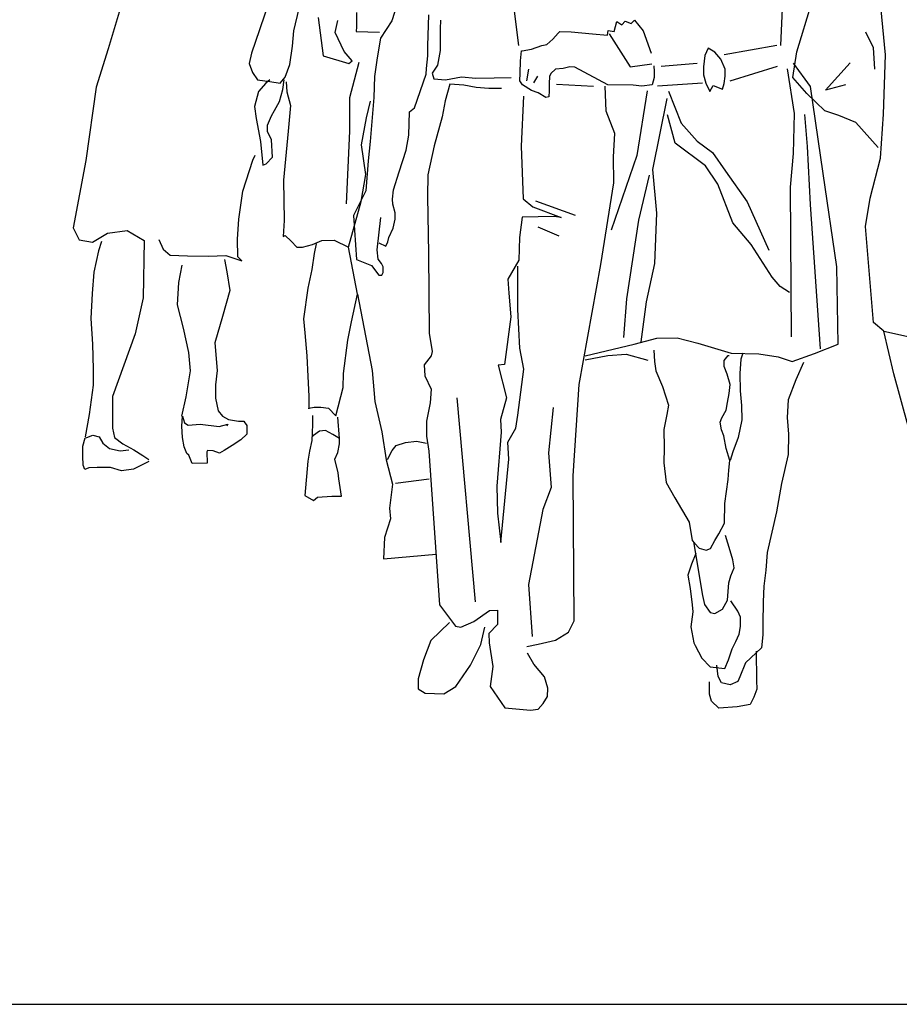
# Model space of a CAD drawing. Header units: metres. Extents: x 252743 to 254903, y 592696 to 593766.
# Tile 145 of 256: x 254470.69 to 254471.83, y 593403.84 to 593405.11. Entities that reach past the tile are written whole.
import ezdxf

# ---------------------------------------------------------------- set-up
doc = ezdxf.new("R2010")
doc.units = ezdxf.units.M
doc.layers.add('N-WB-PROFIEL-BLOCK', color=8, linetype='Continuous')
doc.layers.add('N-WB-PROFIEL-HULP', color=6, linetype='Continuous', plot=False)
doc.layers.get('0').freeze()

# ---------------------------------------------------------------- blocks, each defined once
blk = doc.blocks.new('PEOPLE31')
for p, q in [((-1042.3, 1335.9), (-1063.4, 1274.3)), ((-716.7, 1328.8), (-707.2, 1252.9)), ((-203.3, 1239.8), (-210.6, 1316.4)), ((-1254.8, 1303), (-1271, 1248.2)), ((-1016.1, 1273.1), (-1008.9, 1303.6)), ((-874, 1309.5), (-881.2, 1286.6)), ((-345.1, 1303.6), (-347.3, 1252.7)), ((-325, 1243.9), (-304.2, 1311.8)), ((-982.5, 1291), (-975.6, 1238.5)), ((-959.4, 1270.7), (-955.7, 1286.9)), ((-930.1, 1298), (-929.7, 1278.2)), ((-881.2, 1286.6), (-896.9, 1262.6)), ((-832, 1252.4), (-830.5, 1295)), ((-814.3, 1287.7), (-815, 1275.5)), ((-575.8, 1271.8), (-572.4, 1285.5)), ((-572.4, 1285.5), (-565.3, 1281.1)), ((-565.3, 1281.1), (-560.9, 1286.4)), ((-560.9, 1286.4), (-552.6, 1282.8)), ((-552.6, 1282.8), (-548.1, 1287.4)), ((-548.1, 1287.4), (-536.3, 1273.1)), ((-1063.4, 1274.3), (-1074.3, 1242.4)), ((-1017.8, 1251.8), (-1016.1, 1273.1)), ((-929.7, 1278.2), (-930.5, 1272.1)), ((-930.5, 1272.1), (-898.5, 1271.1)), ((-815, 1275.5), (-815.1, 1245.7)), ((-652.7, 1269.7), (-650.4, 1272.1)), ((-650.4, 1272.1), (-635.2, 1271.5)), ((-584.9, 1267.1), (-584.3, 1273.2)), ((-584.3, 1273.2), (-575.8, 1271.8)), ((-536.3, 1273.1), (-525.2, 1242.2)), ((-946.8, 1244.4), (-959.4, 1270.7)), ((-896.9, 1262.6), (-901.7, 1236)), ((-668.4, 1254.2), (-660.2, 1261.3)), ((-660.2, 1261.3), (-652.7, 1269.7)), ((-635.2, 1271.5), (-605.6, 1268.9)), ((-605.6, 1268.9), (-584.9, 1267.1)), ((-582.7, 1268.6), (-553.8, 1223.5)), ((-230.5, 1271.3), (-220.2, 1250.2)), ((-1271, 1248.2), (-1287.5, 1195.5)), ((-1021.6, 1226.8), (-1017.8, 1251.8)), ((-831.7, 1238.7), (-832, 1252.4)), ((-815.1, 1245.7), (-818.7, 1225.9)), ((-704.5, 1231.6), (-703.2, 1245.4)), ((-703.2, 1245.4), (-702.5, 1245.4)), ((-702.5, 1245.4), (-689.5, 1247.8)), ((-689.5, 1247.8), (-675.3, 1252.6)), ((-675.3, 1252.6), (-668.4, 1254.2)), ((-446.8, 1248.9), (-451.2, 1238.8)), ((-437.6, 1243.6), (-446.8, 1248.9)), ((-352.6, 1252.6), (-424.7, 1239.9)), ((-220.2, 1250.2), (-218.2, 1220.4)), ((-1074.3, 1242.4), (-1077.4, 1227.8)), ((-975.6, 1238.5), (-940.4, 1227.8)), ((-935.9, 1231.6), (-946.8, 1244.4)), ((-940.4, 1227.8), (-935.9, 1231.6)), ((-901.7, 1236), (-905.2, 1210.1)), ((-833.8, 1221.1), (-831.7, 1238.7)), ((-705.1, 1214.9), (-704.5, 1231.6)), ((-451.2, 1238.8), (-453.4, 1223.6)), ((-429.2, 1234), (-437.6, 1243.6)), ((-423.5, 1220.4), (-429.2, 1234)), ((-330.6, 1208.8), (-325, 1243.9)), ((-205.9, 1158.3), (-203.3, 1239.8)), ((-1077.4, 1227.8), (-1072.9, 1215.5)), ((-1027.8, 1209.2), (-1021.6, 1226.8)), ((-926.8, 1229.6), (-939.7, 1180.7)), ((-834.4, 1213.5), (-833.8, 1221.1)), ((-818.7, 1225.9), (-826.1, 1214.5)), ((-693.7, 1220.3), (-696.4, 1204.4)), ((-656.5, 1220.3), (-663.1, 1214.1)), ((-645.9, 1221.1), (-656.5, 1220.3)), ((-636.8, 1223.6), (-645.9, 1221.1)), ((-629.8, 1222.9), (-636.8, 1223.6)), ((-584.6, 1198.6), (-629.8, 1222.9)), ((-553.8, 1223.5), (-524.3, 1227.6)), ((-521.2, 1224.6), (-521.1, 1217)), ((-461.9, 1228), (-511.2, 1224.1)), ((-453.4, 1223.6), (-453.2, 1212.3)), ((-423.4, 1210.4), (-423.5, 1220.4)), ((-416.5, 1204.4), (-351.5, 1224.4)), ((-328.2, 1159.3), (-337.7, 1220.9)), ((-306, 1196.2), (-329.4, 1228.6)), ((-285.5, 1191.3), (-251.8, 1229)), ((-1072.9, 1215.5), (-1066, 1205.7)), ((-1066, 1205.7), (-1049.2, 1203.2)), ((-1049.2, 1205.6), (-1054.7, 1201)), ((-1034.9, 1200.9), (-1027.8, 1209.2)), ((-1031, 1192.4), (-1029.4, 1205.5)), ((-905.2, 1210.1), (-906.2, 1181.2)), ((-850.3, 1166.9), (-834.4, 1213.5)), ((-826.1, 1214.5), (-823.6, 1206.9)), ((-823.6, 1206.9), (-807.7, 1205.6)), ((-807.7, 1205.6), (-785.6, 1209.7)), ((-785.6, 1209.7), (-765.8, 1207.8)), ((-765.8, 1207.8), (-740.6, 1208.2)), ((-740.6, 1208.2), (-717.2, 1208.6)), ((-705.6, 1204.2), (-705.1, 1214.9)), ((-701.8, 1198.9), (-705.6, 1204.2)), ((-681.3, 1210.7), (-686.6, 1201.5)), ((-664.6, 1210.1), (-665.3, 1200.3)), ((-663.1, 1214.1), (-664.6, 1210.1)), ((-520.9, 1208.8), (-523.8, 1198.7)), ((-521.1, 1217), (-520.9, 1208.8)), ((-453.2, 1212.3), (-449.9, 1200.8)), ((-424.7, 1200.6), (-423.4, 1210.4)), ((-311.3, 1187), (-330.6, 1208.8)), ((-1287.5, 1195.5), (-1301.9, 1094.9)), ((-1054.7, 1201), (-1064.6, 1189.6)), ((-1049.2, 1203.2), (-1034.9, 1200.9)), ((-1035.7, 1175.6), (-1031, 1192.4)), ((-1026.4, 1203), (-1025.8, 1189.3)), ((-801.5, 1199.6), (-807.9, 1176.7)), ((-782.4, 1198.4), (-801.5, 1199.6)), ((-765.6, 1194.8), (-782.4, 1198.4)), ((-748, 1193.6), (-765.6, 1194.8)), ((-730.6, 1193.8), (-748, 1193.6)), ((-689.5, 1190.8), (-701.8, 1198.9)), ((-680.3, 1187.9), (-689.5, 1190.8)), ((-665.3, 1200.3), (-665.1, 1190.3)), ((-655.3, 1199.6), (-604.4, 1196.8)), ((-587.1, 1162.7), (-588.3, 1197)), ((-549.7, 1198.3), (-584.6, 1198.6)), ((-538.1, 1197), (-549.7, 1198.3)), ((-523.8, 1198.7), (-538.1, 1197)), ((-516.2, 1197.3), (-454.5, 1201.4)), ((-449.9, 1200.8), (-444.3, 1189.6)), ((-444.3, 1189.6), (-439.9, 1197.9)), ((-439.9, 1197.9), (-427, 1192.9)), ((-427, 1192.9), (-424.7, 1200.6)), ((-288.9, 1076.9), (-306, 1196.2)), ((-258.2, 1198.5), (-285.5, 1191.3)), ((-1064.6, 1189.6), (-1070.2, 1169.1)), ((-1025.8, 1189.3), (-1020.5, 1170.3)), ((-939.7, 1180.7), (-939.6, 1135)), ((-906.2, 1181.2), (-911.3, 1120.9)), ((-700.7, 1183), (-703.5, 1114.3)), ((-669.6, 1181.1), (-680.3, 1187.9)), ((-665.7, 1182.1), (-669.6, 1181.1)), ((-665.1, 1190.3), (-665.7, 1182.1)), ((-530.4, 1190.4), (-545, 1101.7)), ((-503.7, 1180.1), (-523.4, 1082.3)), ((-501.5, 1190), (-484, 1146.1)), ((-286.6, 1163), (-311.3, 1187)), ((-1070.2, 1169.1), (-1067.9, 1152.3)), ((-1042.7, 1163.5), (-1035.7, 1175.6)), ((-1020.5, 1170.3), (-1023.7, 1135.2)), ((-916.2, 1153.5), (-910.6, 1176.4)), ((-857.2, 1161.4), (-850.3, 1166.9)), ((-807.9, 1176.7), (-812.1, 1154.5)), ((-1067.9, 1152.3), (-1062, 1120.9)), ((-1052, 1143.1), (-1046.5, 1155.9)), ((-1046.5, 1155.9), (-1042.7, 1163.5)), ((-923.2, 1116.3), (-916.2, 1153.5)), ((-858.2, 1129.4), (-857.2, 1161.4)), ((-812.1, 1154.5), (-823, 1114.8)), ((-575.1, 1131.8), (-587.1, 1162.7)), ((-492.1, 1118.6), (-502.5, 1157.4)), ((-329.7, 1104.5), (-328.2, 1159.3)), ((-310.1, 1114), (-313.9, 1158)), ((-267.3, 1156.6), (-286.6, 1163)), ((-243.7, 1147), (-267.3, 1156.6)), ((-210.1, 1098), (-205.9, 1158.3)), ((-1052.1, 1134.6), (-1052, 1143.1)), ((-484, 1146.1), (-461.7, 1121.5)), ((-213.4, 1112.5), (-243.7, 1147)), ((-1046.7, 1123.2), (-1052.1, 1134.6)), ((-1045.3, 1099.4), (-1046.7, 1123.2)), ((-1023.7, 1135.2), (-1030.3, 1067.9)), ((-939.6, 1135), (-944, 1035.2)), ((-861.6, 1108.7), (-858.2, 1129.4)), ((-577, 1099.6), (-575.1, 1131.8)), ((-1062, 1120.9), (-1058.5, 1088.2)), ((-917.3, 1075.7), (-923.2, 1116.3)), ((-911.3, 1120.9), (-913.9, 1094.2)), ((-823, 1114.8), (-832.1, 1075.1)), ((-703.5, 1114.3), (-700.8, 1042.2)), ((-450.5, 1087.4), (-492.1, 1118.6)), ((-461.7, 1121.5), (-440.8, 1105.8)), ((-306.4, 1034.1), (-310.1, 1114)), ((-1072.2, 1095), (-1069.1, 1102)), ((-1053.9, 1090.3), (-1045.3, 1099.4)), ((-871.1, 1079), (-861.6, 1108.7)), ((-545, 1101.7), (-579.9, 999.2)), ((-576.4, 1064), (-577, 1099.6)), ((-440.8, 1105.8), (-423, 1080.2)), ((-333.5, 1058), (-329.7, 1104.5)), ((-224.4, 1043), (-210.1, 1098)), ((-1301.9, 1094.9), (-1319.2, 1002)), ((-1086.2, 1052.4), (-1072.2, 1095)), ((-1058.5, 1088.2), (-1053.9, 1090.3)), ((-913.9, 1094.2), (-916.9, 1053)), ((-433.4, 1062.4), (-450.5, 1087.4)), ((-923.7, 1038.3), (-917.3, 1075.7)), ((-878.9, 1054.5), (-871.1, 1079)), ((-832.1, 1075.1), (-832.5, 1045.3)), ((-527.9, 1074.6), (-542.7, 1012.8)), ((-523.4, 1082.3), (-517.9, 1022.4)), ((-423, 1080.2), (-393.4, 1038.1)), ((-270, 948.8), (-288.9, 1076.9)), ((-1030.3, 1067.9), (-1029.1, 1012.4)), ((-594.3, 951.8), (-576.4, 1064)), ((-412.7, 1008.9), (-433.4, 1062.4)), ((-332.4, 852.6), (-333.5, 1058)), ((-1091.6, 1014.3), (-1086.2, 1052.4)), ((-916.9, 1053), (-934, 1019.3)), ((-880.3, 1041.5), (-878.9, 1054.5)), ((-832.5, 1045.3), (-831.2, 967.1)), ((-700.8, 1042.2), (-687.5, 1030.9)), ((-230.7, 1004.2), (-224.4, 1043)), ((-940.8, 975.8), (-923.7, 1038.3)), ((-880.1, 1034.7), (-880.3, 1041.5)), ((-876.9, 1022.6), (-880.1, 1034.7)), ((-687.5, 1030.9), (-648.6, 1016.3)), ((-684, 1039.4), (-629.5, 1019.7)), ((-393.4, 1038.1), (-363.4, 971.6)), ((-292.5, 835.9), (-306.4, 1034.1)), ((-934, 1019.3), (-930, 958.5)), ((-901.3, 972), (-896.6, 1016.2)), ((-876.8, 1014.1), (-876.9, 1022.6)), ((-702.5, 1017), (-706, 988.9)), ((-658.4, 1017.7), (-702.5, 1017)), ((-648.6, 1016.3), (-658.4, 1017.7)), ((-517.9, 1022.4), (-520.5, 953)), ((-1319.2, 1002), (-1310.8, 985.8)), ((-1093.3, 986.8), (-1091.6, 1014.3)), ((-1029.1, 1012.4), (-1030.8, 990.1)), ((-885.5, 989), (-879.6, 1001.9)), ((-879.6, 1001.9), (-876.8, 1014.1)), ((-681, 1003.6), (-651.9, 991.3)), ((-542.7, 1012.8), (-559.2, 904.6)), ((-387.9, 979.5), (-412.7, 1008.9)), ((-219.5, 872.1), (-230.7, 1004.2)), ((-1292.5, 982.7), (-1272, 994.7)), ((-1272, 994.7), (-1245.2, 998.5)), ((-1245.2, 998.5), (-1221.5, 984.6)), ((-1030.8, 990.1), (-1027.7, 991.7)), ((-1027.7, 991.7), (-1019.5, 984)), ((-886.9, 982.9), (-885.5, 989)), ((-706, 988.9), (-707, 957.6)), ((-1310.8, 985.8), (-1292.5, 982.7)), ((-1280.3, 983.4), (-1284.3, 970.4)), ((-1221.5, 984.6), (-1222.9, 905.9)), ((-1201.6, 986), (-1195.6, 972.9)), ((-1092.8, 962.4), (-1093.3, 986.8)), ((-1019.5, 984), (-1011.9, 975.6)), ((-1011.9, 975.6), (-1004.3, 975.6)), ((-1004.3, 975.6), (-990.5, 979.2)), ((-990.5, 979.2), (-977.4, 984.6)), ((-985.1, 980.1), (-988.2, 967)), ((-977.4, 984.6), (-960.6, 985.1)), ((-960.6, 985.1), (-940.8, 975.8)), ((-928.4, 911), (-940.8, 975.8)), ((-899.1, 981.8), (-889.8, 976.8)), ((-889.8, 976.8), (-886.9, 982.9)), ((-358.9, 934.3), (-387.9, 979.5)), ((-1284.3, 970.4), (-1290.6, 941.4)), ((-1195.6, 972.9), (-1185.9, 964.5)), ((-1185.9, 964.5), (-1162.1, 963.5)), ((-1162.1, 963.5), (-1133.1, 963.3)), ((-1133.1, 963.3), (-1109.6, 964.1)), ((-1109.6, 964.1), (-1087.4, 956.9)), ((-1087.4, 956.9), (-1092.8, 962.4)), ((-988.2, 967), (-991.4, 945)), ((-900.2, 959), (-901.3, 972)), ((-831.2, 967.1), (-830.1, 857.6)), ((-1169.8, 950.7), (-1174.6, 927)), ((-1111.2, 958.6), (-1108.2, 941.8)), ((-930, 958.5), (-909.2, 950.6)), ((-909.2, 950.6), (-899.2, 937.1)), ((-895.5, 953), (-900.2, 959)), ((-893.3, 948.5), (-895.5, 953)), ((-893.2, 944.8), (-893.3, 948.5)), ((-707, 957.6), (-721.8, 931.5)), ((-708.1, 890), (-708.4, 949.3)), ((-624.2, 787), (-594.3, 951.8)), ((-520.5, 953), (-531.8, 900.4)), ((-268.3, 842.4), (-270, 948.8)), ((-1290.6, 941.4), (-1293, 911.8)), ((-1108.2, 941.8), (-1103.8, 915.9)), ((-991.4, 945), (-997, 919.1)), ((-899.2, 937.1), (-896.2, 937.1)), ((-896.2, 937.1), (-895.3, 937.1)), ((-895.3, 937.1), (-893.2, 940.8)), ((-893.2, 940.8), (-893.2, 944.8)), ((-348, 921.7), (-358.9, 934.3)), ((-1174.6, 927), (-1176.3, 896.5)), ((-721.8, 931.5), (-720.6, 912.6)), ((-334.9, 913.4), (-348, 921.7)), ((-1293, 911.8), (-1294.7, 877.4)), ((-1103.8, 915.9), (-1113.8, 880.2)), ((-997, 919.1), (-1002.5, 877.1)), ((-936.9, 873), (-928.4, 911)), ((-928.4, 911), (-908.4, 806.3)), ((-720.6, 912.6), (-717.9, 879.8)), ((-1222.9, 905.9), (-1233.8, 856.5)), ((-1176.3, 896.5), (-1168.2, 864.4)), ((-559.2, 904.6), (-562.9, 851.3)), ((-531.8, 900.4), (-539.4, 845.6)), ((-1113.8, 880.2), (-1124.7, 844.3)), ((-717.9, 879.8), (-726.6, 814.3)), ((-705.7, 836.8), (-708.1, 890)), ((-1294.7, 877.4), (-1292.8, 842.3)), ((-1002.5, 877.1), (-1001.1, 858.1)), ((-941.7, 847.7), (-936.9, 873)), ((-205.6, 860.1), (-219.5, 872.1)), ((-1233.8, 856.5), (-1264.9, 770.4)), ((-1168.2, 864.4), (-1160.8, 830.8)), ((-1001.1, 858.1), (-998.2, 826.1)), ((-830.1, 857.6), (-826, 832.4)), ((-205.6, 860.1), (-165.9, 851.6)), ((-191.6, 801.7), (-205.6, 860.1)), ((-1292.8, 842.3), (-1291.5, 808.1)), ((-1124.7, 844.3), (-1121.3, 806.1)), ((-948, 802), (-941.7, 847.7)), ((-615.7, 826.1), (-548.4, 842.4)), ((-548.4, 842.4), (-517.3, 850.5)), ((-517.3, 850.5), (-489.2, 850.9)), ((-489.2, 850.9), (-460.9, 843.8)), ((-460.9, 843.8), (-415, 830)), ((-300.9, 829.7), (-268.3, 842.4)), ((-1160.8, 830.8), (-1158.5, 805.7)), ((-998.2, 826.1), (-996.9, 797.7)), ((-827.4, 826.3), (-837, 814)), ((-826, 832.4), (-827.4, 826.3)), ((-700, 808), (-705.7, 836.8)), ((-615.7, 820.6), (-584.7, 826.6)), ((-584.7, 826.6), (-559.5, 828.5)), ((-559.5, 828.5), (-529.8, 820.5)), ((-521.6, 834.3), (-520.7, 818.5)), ((-424.8, 820), (-419.5, 826.9)), ((-419.5, 826.9), (-418, 826.9)), ((-415, 830), (-377, 829.1)), ((-399.2, 830.2), (-402.1, 821.9)), ((-377, 829.1), (-350.4, 824.9)), ((-331.2, 818.5), (-300.9, 829.7)), ((-837, 814), (-836.1, 798.8)), ((-726.6, 814.3), (-735.1, 813.5)), ((-735.1, 813.5), (-723.7, 768.7)), ((-520.7, 818.5), (-518.9, 805.5)), ((-424.7, 811.6), (-424.8, 820)), ((-402.1, 821.9), (-403.3, 802.1)), ((-350.4, 824.9), (-331.2, 818.5)), ((-315.9, 817.2), (-326.2, 793.4)), ((-1291.5, 808.1), (-1291.6, 785.9)), ((-1158.5, 805.7), (-1164.2, 769.8)), ((-1121.3, 806.1), (-1123.6, 786.3)), ((-948.2, 783), (-948, 802)), ((-908.4, 806.3), (-904.9, 763.6)), ((-836.1, 798.8), (-827.3, 780.7)), ((-708.1, 744.6), (-700, 808)), ((-518.9, 805.5), (-509.5, 784.3)), ((-420.6, 801), (-424.7, 811.6)), ((-416.7, 786.7), (-420.6, 801)), ((-403.3, 802.1), (-402.9, 778.4)), ((-172.2, 729.8), (-191.6, 801.7)), ((-1291.6, 785.9), (-1297.1, 745.6)), ((-1123.6, 786.3), (-1123.7, 768)), ((-996.9, 797.7), (-995.5, 771.1)), ((-632.2, 661.3), (-624.2, 787)), ((-418, 774.5), (-416.7, 786.7)), ((-326.2, 793.4), (-337, 765.8)), ((-958.4, 744.1), (-948.2, 783)), ((-827.3, 780.7), (-828.5, 761.7)), ((-509.5, 784.3), (-501.4, 758.6)), ((-420, 762.3), (-418, 774.5)), ((-402.9, 778.4), (-401, 758)), ((-1264.9, 770.4), (-1265, 749.1)), ((-1164.2, 769.8), (-1170.5, 743.2)), ((-1123.7, 768), (-1120.1, 750.6)), ((-995.5, 771.1), (-995.6, 753.5)), ((-904.9, 763.6), (-895.2, 721.7)), ((-828.5, 761.7), (-833.6, 736.5)), ((-792.1, 768.4), (-766.9, 488.1)), ((-723.7, 768.7), (-732.3, 739)), ((-501.4, 758.6), (-503.4, 745.7)), ((-422.2, 751.6), (-420, 762.3)), ((-401, 758), (-400.7, 738.3)), ((-337, 765.8), (-338.2, 741.5)), ((-1297.1, 745.6), (-1302.7, 715.1)), ((-1265, 749.1), (-1265.2, 727.1)), ((-1120.1, 750.6), (-1114, 743.5)), ((-995.6, 754.3), (-988, 755.8)), ((-995.6, 753.5), (-995.6, 754.3)), ((-990.5, 744.3), (-990.5, 732.1)), ((-988, 755.8), (-978.8, 755.8)), ((-978.8, 755.8), (-968.2, 754.2)), ((-968.2, 754.2), (-958.4, 744.1)), ((-710.8, 727.1), (-708.1, 744.6)), ((-659.6, 755.4), (-662.8, 724)), ((-503.4, 745.7), (-507.6, 725)), ((-428.1, 740.9), (-422.2, 751.6)), ((-1169.7, 729.5), (-1169, 743.2)), ((-1169, 743.2), (-1166, 734.1)), ((-1166, 734.1), (-1161.4, 731)), ((-1161.4, 731), (-1144.6, 732.4)), ((-1144.6, 732.4), (-1118.7, 729.2)), ((-1118.7, 729.2), (-1106.5, 732.2)), ((-1114, 743.5), (-1105.6, 738.9)), ((-1106.5, 732.2), (-1108, 729.8)), ((-1105.6, 738.9), (-1091.9, 736.6)), ((-1091.9, 736.6), (-1084.2, 736.6)), ((-1084.2, 736.6), (-1084.2, 735.7)), ((-1084.2, 735.7), (-1080.6, 730.5)), ((-990.5, 732.1), (-991.3, 710.1)), ((-953.2, 712.9), (-955.4, 741.9)), ((-833.6, 736.5), (-833.9, 716)), ((-732.3, 739), (-731.2, 721.4)), ((-430.2, 735.4), (-428.1, 740.9)), ((-428.5, 724.8), (-430.2, 735.4)), ((-400.7, 738.3), (-405.5, 713.9)), ((-338.2, 741.5), (-336.3, 718.7)), ((-1300.3, 714.2), (-1292, 717.2)), ((-1292, 717.2), (-1283.6, 715)), ((-1265.2, 727.1), (-1262.2, 714)), ((-1169.1, 714.2), (-1169.7, 729.5)), ((-1080.6, 718.9), (-1089, 710.7)), ((-1080.6, 730.5), (-1080.6, 718.9)), ((-980.6, 722.9), (-989.1, 716.8)), ((-972.3, 723.7), (-980.6, 722.9)), ((-962.3, 718.2), (-972.3, 723.7)), ((-953.2, 712.9), (-962.3, 718.2)), ((-895.2, 721.7), (-889.3, 683.5)), ((-731.2, 721.4), (-736.9, 647.4)), ((-721.8, 707.8), (-710.8, 727.1)), ((-662.8, 724), (-666.2, 692.9)), ((-507.6, 725), (-507.2, 700)), ((-425.3, 716.6), (-428.5, 724.8)), ((-336.3, 718.7), (-336.7, 690.6)), ((-1305.9, 702), (-1302.7, 713.6)), ((-1302.7, 713.6), (-1300.3, 714.2)), ((-1283.6, 715), (-1278.4, 706.4)), ((-1278.4, 706.4), (-1269.3, 698.8)), ((-1262.2, 714), (-1250.9, 705.6)), ((-1250.9, 705.6), (-1235.7, 697)), ((-1166.8, 701.2), (-1169.1, 714.2)), ((-1089, 710.7), (-1100.6, 703.1)), ((-991.3, 710.1), (-994.5, 695.5)), ((-989.1, 716.8), (-991.2, 714.5)), ((-955.7, 693.7), (-953.2, 705.3)), ((-953.2, 705.3), (-953.2, 712.9)), ((-875.6, 703.2), (-862.6, 707.3)), ((-862.6, 707.3), (-847.5, 709.1)), ((-847.5, 709.1), (-833.7, 706.2)), ((-833.9, 716), (-830.5, 695.4)), ((-720.8, 684.4), (-721.8, 707.8)), ((-422, 699), (-425.3, 716.6)), ((-405.5, 713.9), (-412.8, 694.6)), ((-1306, 688.3), (-1305.9, 702)), ((-1269.3, 698.8), (-1254.7, 695.6)), ((-1254.7, 695.6), (-1242.5, 697.1)), ((-1235.7, 697), (-1223.4, 689.3)), ((-1163.2, 692), (-1166.8, 701.2)), ((-1160.2, 689.8), (-1163.2, 692)), ((-1134.8, 696.4), (-1135.7, 694.2)), ((-1135.7, 694.2), (-1134.9, 678.9)), ((-1126.6, 695.7), (-1134.8, 696.4)), ((-1118.1, 692.6), (-1126.6, 695.7)), ((-1111.9, 696.2), (-1118.1, 692.6)), ((-1100.6, 703.1), (-1111.9, 696.2)), ((-994.5, 695.5), (-997, 681.8)), ((-959.6, 684.2), (-955.7, 693.7)), ((-887.5, 684.1), (-880.7, 696.4)), ((-880.7, 696.4), (-875.6, 703.2)), ((-830.5, 695.4), (-815.8, 484.2)), ((-666.2, 692.9), (-662.4, 645.6)), ((-507.2, 700), (-507.7, 679.4)), ((-417.2, 682.4), (-422, 699)), ((-412.8, 694.6), (-416.5, 682.4)), ((-336.7, 690.6), (-346, 650.7)), ((-1305.2, 676.1), (-1306, 688.3)), ((-1215.1, 681), (-1236.5, 670.4)), ((-1223.4, 689.3), (-1215.1, 684)), ((-1155.6, 678.2), (-1160.2, 689.8)), ((-1134.9, 678.9), (-1155.6, 678.2)), ((-997, 681.8), (-1001, 634.5)), ((-955, 665.6), (-959.6, 684.2)), ((-889.3, 683.5), (-880.4, 649.9)), ((-731.8, 569.9), (-720.8, 684.4)), ((-507.7, 679.4), (-504.3, 652.1)), ((-418.5, 669.3), (-417.2, 682.4)), ((-1303, 670), (-1305.2, 676.1)), ((-1297.6, 672.3), (-1303, 670)), ((-1286.2, 672.9), (-1297.6, 672.3)), ((-1267.9, 672.8), (-1286.2, 672.9)), ((-1252.7, 668.1), (-1267.9, 672.8)), ((-1236.5, 670.4), (-1252.7, 668.1)), ((-954.4, 657.1), (-955, 665.6)), ((-419.1, 656.5), (-418.5, 669.3)), ((-950.6, 633.5), (-954.4, 657.1)), ((-880.4, 649.9), (-884.5, 617)), ((-876.3, 651.4), (-829.9, 657.4)), ((-631.1, 462), (-632.2, 661.3)), ((-504.3, 652.1), (-492.4, 631)), ((-423.8, 623.6), (-419.1, 656.5)), ((-346, 650.7), (-353, 611.9)), ((-736.9, 647.4), (-736.3, 610.3)), ((-662.4, 645.6), (-674, 615)), ((-1001, 634.5), (-988.8, 627.5)), ((-988.8, 627.5), (-983.6, 632.2)), ((-983.6, 632.2), (-963.7, 633.6)), ((-963.7, 633.6), (-950.6, 633.5)), ((-492.4, 631), (-473, 597.8)), ((-424.2, 596.2), (-423.8, 623.6)), ((-884.5, 617), (-883.1, 602.4)), ((-736.3, 610.3), (-731.8, 569.9)), ((-674, 615), (-693.7, 512.1)), ((-353, 611.9), (-365.8, 556.1)), ((-883.1, 602.4), (-891.5, 576.5)), ((-473, 597.8), (-468.6, 572.7)), ((-432.3, 581.7), (-424.2, 596.2)), ((-891.5, 576.5), (-892.6, 547.5)), ((-468.6, 572.7), (-465.5, 569)), ((-467.1, 570.8), (-454.6, 496.8)), ((-465.5, 569), (-459.3, 562.2)), ((-443.5, 561.8), (-437.6, 572.5)), ((-437.6, 572.5), (-432.3, 581.7)), ((-416.7, 558.3), (-423.1, 579.5)), ((-459.3, 562.2), (-449.5, 559.3)), ((-449.5, 559.3), (-443.5, 561.8)), ((-412.8, 546.2), (-416.7, 558.3)), ((-365.8, 556.1), (-367.6, 531.7)), ((-892.6, 547.5), (-820.6, 553.6)), ((-463.8, 554.5), (-469.6, 540.1)), ((-411.1, 534.9), (-412.8, 546.2)), ((-469.6, 540.1), (-474.8, 524.8)), ((-415.5, 524.2), (-411.1, 534.9)), ((-367.6, 531.7), (-370.3, 509.7)), ((-474.8, 524.8), (-471.5, 506.6)), ((-420.1, 490.7), (-418.4, 514.2)), ((-418.4, 514.2), (-415.5, 524.2)), ((-693.7, 512.1), (-688.6, 440.7)), ((-471.5, 506.6), (-468.7, 484.4)), ((-370.3, 509.7), (-371.4, 488.4)), ((-454.6, 496.8), (-452, 484.7)), ((-426.9, 478.4), (-420.1, 490.7)), ((-406.2, 475.7), (-415.6, 489.9)), ((-371.4, 488.4), (-371.8, 458.6)), ((-815.8, 484.2), (-794, 454.8)), ((-768.9, 461.3), (-747, 476.2)), ((-747, 476.2), (-736.3, 477)), ((-736.3, 477), (-736, 457.3)), ((-467.9, 474.7), (-470.6, 454)), ((-468.7, 484.4), (-467.9, 474.7)), ((-452, 484.7), (-444.2, 473.5)), ((-444.2, 473.5), (-437.4, 472.1)), ((-437.4, 472.1), (-426.9, 478.4)), ((-402.4, 467.3), (-406.2, 475.7)), ((-802.3, 460.1), (-827.8, 435.3)), ((-786.4, 453.4), (-768.9, 461.3)), ((-638.5, 446.7), (-631.1, 462)), ((-402.2, 454.4), (-402.4, 467.3)), ((-794, 454.8), (-786.4, 453.4)), ((-759.2, 429.5), (-753.6, 453.3)), ((-736, 457.3), (-748, 444.9)), ((-656.6, 435.7), (-638.5, 446.7)), ((-470.6, 454), (-466.3, 432.1)), ((-404.2, 443.8), (-402.2, 454.4)), ((-371.8, 458.6), (-371.6, 442.8)), ((-827.8, 435.3), (-838, 408.4)), ((-748, 444.9), (-747.8, 432.1)), ((-680.2, 430.1), (-656.6, 435.7)), ((-413.8, 423.8), (-408.6, 433.7)), ((-408.6, 433.7), (-404.2, 443.8)), ((-371.6, 442.8), (-373.4, 425.1)), ((-773.1, 401.2), (-759.2, 429.5)), ((-747.8, 432.1), (-742.7, 399.4)), ((-696, 426.8), (-680.2, 430.1)), ((-466.3, 432.1), (-464.8, 428.2)), ((-464.8, 428.2), (-455.4, 411)), ((-418.8, 408.5), (-413.8, 423.8)), ((-373.4, 425.1), (-395.3, 404.4)), ((-381, 420.4), (-380.3, 380.3)), ((-838, 408.4), (-845.2, 382.5)), ((-686.4, 402.7), (-695.2, 417.7)), ((-455.4, 411), (-443.9, 399)), ((-424, 396.9), (-418.8, 408.5)), ((-793.3, 372), (-773.1, 401.2)), ((-742.7, 399.4), (-746.1, 371.9)), ((-671.8, 385.3), (-686.4, 402.7)), ((-443.9, 399), (-424, 396.9)), ((-433, 385.5), (-434.8, 401.3)), ((-395.3, 404.4), (-403.2, 385.1)), ((-845.2, 382.5), (-845, 368.8)), ((-667, 369.5), (-671.8, 385.3)), ((-428.3, 377.1), (-433, 385.5)), ((-406.2, 379), (-416.7, 374.2)), ((-403.2, 385.1), (-406.2, 379)), ((-380.3, 380.3), (-380.1, 368.1)), ((-845, 368.8), (-835.7, 362.8)), ((-809.9, 361.7), (-793.3, 372)), ((-746.1, 371.9), (-725.9, 342.7)), ((-667.5, 358), (-667, 369.5)), ((-444.8, 361.6), (-445, 378.3)), ((-416.7, 374.2), (-428.3, 377.1)), ((-380.1, 368.1), (-383.9, 357.4)), ((-835.7, 362.8), (-809.9, 361.7)), ((-673.4, 348.8), (-667.5, 358)), ((-442.2, 351.9), (-444.8, 361.6)), ((-432.3, 342), (-442.2, 351.9)), ((-383.9, 357.4), (-388.9, 347.3)), ((-725.9, 342.7), (-690.8, 339.3)), ((-690.8, 339.3), (-680.2, 341)), ((-680.2, 341), (-673.4, 348.8)), ((-407.1, 344), (-432.3, 342)), ((-388.9, 347.3), (-407.1, 344))]:
    blk.add_line(p, q)

msp = doc.modelspace()

# ---------------------------------------------------------------- linework, layer by layer
at = {"layer": 'N-WB-PROFIEL-HULP'}
msp.add_line((254463.5597, 593403.8376), (254474.2597, 593403.8376), dxfattribs=at)

# ---------------------------------------------------------------- block references
at = {"layer": 'N-WB-PROFIEL-BLOCK', "ltscale": 50, "xscale": 0.00094, "yscale": 0.00094, "zscale": 0.00094}
msp.add_blockref('PEOPLE31', (254472.0019, 593403.8984), dxfattribs=at)

doc.saveas('drawing.dxf')
